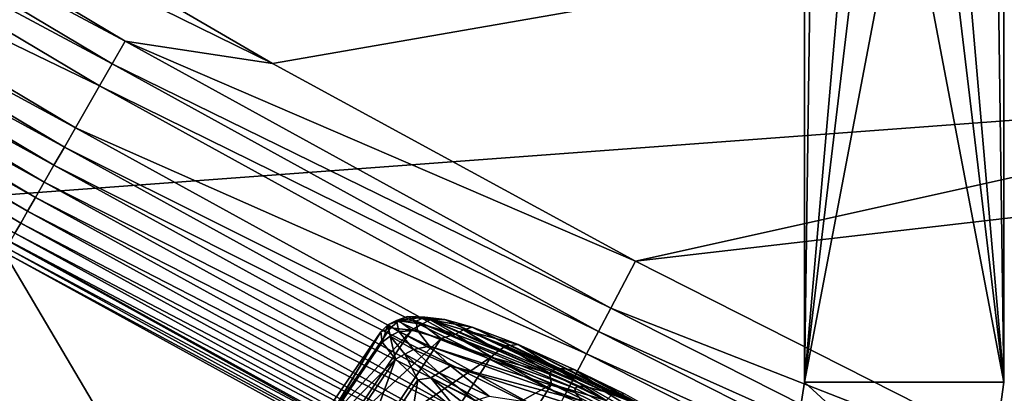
# Model space of a CAD drawing. Header units: metres. Extents: x -1501 to 0, y -1015 to 0.
# Tile 28 of 110: x -945 to -846, y -677 to -639. Entities that reach past the tile are written whole.
import ezdxf

# ---------------------------------------------------------------- set-up
doc = ezdxf.new("R2010")
doc.units = ezdxf.units.M

msp = doc.modelspace()

# ---------------------------------------------------------------- linework, layer by layer
at = {"layer": 'None'}
for points in [[(-344.939697, -543.6875, -403), (-962.287109, -618.693909, -403), (-919.637268, -643.513, -403)], [(-919.637268, -643.513, -403), (-883.227234, -663.339172, -403), (-344.939697, -543.6875, -403)], [(-883.227234, -663.339172, -403), (-367.318054, -603.682251, -403), (-344.939697, -543.6875, -403)], [(-883.227234, -663.339172, -403), (-833.802429, -688.34259, -403), (-367.318054, -603.682251, -403)], [(-352.068939, -612.611084, -406), (-953.535645, -657.19519, -406), (-1009.002441, -623.525391, -406)], [(-934.405334, -641.262634, -402.52005), (-982.141113, -612.802002, -402.52005), (-983.521606, -615.02887, -401.92572)], [(-934.405334, -641.262634, -402.52005), (-919.637268, -643.513, -403), (-982.141113, -612.802002, -402.52005)], [(-919.637268, -643.513, -403), (-962.287109, -618.693909, -403), (-982.141113, -612.802002, -402.52005)], [(-896.670044, -688.680969, -406), (-953.535645, -657.19519, -406), (-352.068939, -612.611084, -406)], [(-365.180939, -642.72583, -406), (-896.670044, -688.680969, -406), (-352.068939, -612.611084, -406)], [(-983.521606, -615.02887, -401.92572), (-984.868896, -617.202148, -401.100159), (-935.707886, -643.536011, -401.92572)], [(-935.707886, -643.536011, -401.92572), (-934.405334, -641.262634, -402.52005), (-983.521606, -615.02887, -401.92572)], [(-984.868896, -617.202148, -401.100159), (-987.416138, -621.310974, -398.780426), (-936.979065, -645.754639, -401.100159)], [(-984.868896, -617.202148, -401.100159), (-936.979065, -645.754639, -401.100159), (-935.707886, -643.536011, -401.92572)], [(-939.382446, -649.949219, -398.780426), (-987.416138, -621.310974, -398.780426), (-988.596924, -623.215698, -397.307617)], [(-987.416138, -621.310974, -398.780426), (-939.382446, -649.949219, -398.780426), (-936.979065, -645.754639, -401.100159)], [(-988.596924, -623.215698, -397.307617), (-989.703491, -625.000671, -395.641296), (-940.496582, -651.893677, -397.307617)], [(-940.496582, -651.893677, -397.307617), (-939.382446, -649.949219, -398.780426), (-988.596924, -623.215698, -397.307617)], [(-989.703491, -625.000671, -395.641296), (-990.726929, -626.651611, -393.793457), (-941.540649, -653.715942, -395.641296)], [(-989.703491, -625.000671, -395.641296), (-941.540649, -653.715942, -395.641296), (-940.496582, -651.893677, -397.307617)], [(-990.726929, -626.651611, -393.793457), (-991.659729, -628.15625, -391.779236), (-942.506348, -655.401306, -393.793457)], [(-990.726929, -626.651611, -393.793457), (-942.506348, -655.401306, -393.793457), (-941.540649, -653.715942, -395.641296)], [(-991.659729, -628.15625, -391.779236), (-992.49469, -629.503113, -389.61441), (-943.386475, -656.937378, -391.779236)], [(-991.659729, -628.15625, -391.779236), (-943.386475, -656.937378, -391.779236), (-942.506348, -655.401306, -393.793457)], [(-944.174255, -658.312378, -389.61441), (-992.49469, -629.503113, -389.61441), (-993.224609, -630.680542, -387.314758)], [(-992.49469, -629.503113, -389.61441), (-944.174255, -658.312378, -389.61441), (-943.386475, -656.937378, -391.779236)], [(-944.862976, -659.514343, -387.314758), (-993.224609, -630.680542, -387.314758), (-993.842834, -631.677795, -384.897552)], [(-944.862976, -659.514343, -387.314758), (-944.174255, -658.312378, -389.61441), (-993.224609, -630.680542, -387.314758)], [(-945.446289, -660.532471, -384.897552), (-944.862976, -659.514343, -387.314758), (-993.842834, -631.677795, -384.897552)], [(-885.714722, -668.052185, -402.52005), (-934.405334, -641.262634, -402.52005), (-935.707886, -643.536011, -401.92572)], [(-885.714722, -668.052185, -402.52005), (-883.227234, -663.339172, -403), (-934.405334, -641.262634, -402.52005)], [(-883.227234, -663.339172, -403), (-919.637268, -643.513, -403), (-934.405334, -641.262634, -402.52005)], [(-935.707886, -643.536011, -401.92572), (-936.979065, -645.754639, -401.100159), (-886.937805, -670.369263, -401.92572)], [(-886.937805, -670.369263, -401.92572), (-885.714722, -668.052185, -402.52005), (-935.707886, -643.536011, -401.92572)], [(-838.549561, -717.892029, -406), (-896.670044, -688.680969, -406), (-365.180939, -642.72583, -406)], [(-936.979065, -645.754639, -401.100159), (-939.382446, -649.949219, -398.780426), (-888.131348, -672.630554, -401.100159)], [(-936.979065, -645.754639, -401.100159), (-888.131348, -672.630554, -401.100159), (-886.937805, -670.369263, -401.92572)], [(-890.388062, -676.905884, -398.780426), (-939.382446, -649.949219, -398.780426), (-940.496582, -651.893677, -397.307617)], [(-939.382446, -649.949219, -398.780426), (-890.388062, -676.905884, -398.780426), (-888.131348, -672.630554, -401.100159)], [(-940.496582, -651.893677, -397.307617), (-941.540649, -653.715942, -395.641296), (-891.434143, -678.887756, -397.307617)], [(-891.434143, -678.887756, -397.307617), (-890.388062, -676.905884, -398.780426), (-940.496582, -651.893677, -397.307617)], [(-941.540649, -653.715942, -395.641296), (-942.506348, -655.401306, -393.793457), (-892.41449, -680.745117, -395.641296)], [(-941.540649, -653.715942, -395.641296), (-892.41449, -680.745117, -395.641296), (-891.434143, -678.887756, -397.307617)], [(-942.506348, -655.401306, -393.793457), (-943.386475, -656.937378, -391.779236), (-893.321228, -682.462891, -393.793457)], [(-942.506348, -655.401306, -393.793457), (-893.321228, -682.462891, -393.793457), (-892.41449, -680.745117, -395.641296)], [(-896.670044, -688.680969, -406), (-977.723938, -698.892883, -63), (-953.535645, -657.19519, -406)], [(-943.386475, -656.937378, -391.779236), (-944.174255, -658.312378, -389.61441), (-894.147644, -684.028564, -391.779236)], [(-943.386475, -656.937378, -391.779236), (-894.147644, -684.028564, -391.779236), (-893.321228, -682.462891, -393.793457)], [(-894.887329, -685.429932, -389.61441), (-944.174255, -658.312378, -389.61441), (-944.862976, -659.514343, -387.314758)], [(-944.174255, -658.312378, -389.61441), (-894.887329, -685.429932, -389.61441), (-894.147644, -684.028564, -391.779236)], [(-895.533997, -686.65509, -387.314758), (-944.862976, -659.514343, -387.314758), (-945.446289, -660.532471, -384.897552)], [(-895.533997, -686.65509, -387.314758), (-894.887329, -685.429932, -389.61441), (-944.862976, -659.514343, -387.314758)], [(-896.526672, -688.535706, -382.385681), (-945.920166, -661.359497, -382.385681), (-946.281006, -661.989258, -379.803467)], [(-896.081726, -687.692749, -384.897552), (-945.446289, -660.532471, -384.897552), (-945.920166, -661.359497, -382.385681)], [(-896.526672, -688.535706, -382.385681), (-896.081726, -687.692749, -384.897552), (-945.920166, -661.359497, -382.385681)], [(-896.081726, -687.692749, -384.897552), (-895.533997, -686.65509, -387.314758), (-945.446289, -660.532471, -384.897552)], [(-946.281006, -661.989258, -379.803467), (-946.530518, -662.412903, -377.175201), (-896.865479, -689.177612, -379.803467)], [(-896.865479, -689.177612, -379.803467), (-896.526672, -688.535706, -382.385681), (-946.281006, -661.989258, -379.803467)], [(-946.530518, -662.412903, -377.175201), (-897.094727, -689.612, -377.175201), (-896.865479, -689.177612, -379.803467)], [(-946.530518, -662.412903, -377.175201), (-945.082764, -714.364563, -60), (-902.407471, -737.109253, -60)], [(-946.530518, -662.412903, -377.175201), (-902.407471, -737.109253, -60), (-897.094727, -689.612, -377.175201)], [(-833.802429, -688.34259, -403), (-883.227234, -663.339172, -403), (-885.714722, -668.052185, -402.52005)], [(-836.125061, -693.138428, -402.52005), (-885.714722, -668.052185, -402.52005), (-886.937805, -670.369263, -401.92572)], [(-836.125061, -693.138428, -402.52005), (-833.802429, -688.34259, -403), (-885.714722, -668.052185, -402.52005)], [(-886.937805, -670.369263, -401.92572), (-888.131348, -672.630554, -401.100159), (-837.267151, -695.496521, -401.92572)], [(-837.267151, -695.496521, -401.92572), (-836.125061, -693.138428, -402.52005), (-886.937805, -670.369263, -401.92572)], [(-888.131348, -672.630554, -401.100159), (-890.388062, -676.905884, -398.780426), (-838.381714, -697.797791, -401.100159)], [(-888.131348, -672.630554, -401.100159), (-838.381714, -697.797791, -401.100159), (-837.267151, -695.496521, -401.92572)]]:
    msp.add_3dface(points, dxfattribs=at)
at = {"layer": 'None01'}
for points in [[(-866.291931, -79.783813, -410), (-866.291931, -675.469116, -410), (-861.290222, -313.000092, -410)], [(-866.291931, -79.783813, -410), (-866.291931, -79.783813, -430), (-866.291931, -675.469116, -410)], [(-866.291931, -79.783813, -430), (-866.291931, -675.469116, -430), (-866.291931, -675.469116, -410)], [(-866.291931, -79.783813, -430), (-861.290222, -313.000092, -430), (-866.291931, -675.469116, -430)], [(-846.291931, -79.783813, -410), (-851.290222, -313.000092, -410), (-846.291931, -675.469116, -410)], [(-846.291931, -675.469116, -430), (-851.290222, -313.000092, -430), (-846.291931, -79.783813, -430)], [(-846.291931, -79.783813, -410), (-846.291931, -675.469116, -410), (-846.291931, -79.783813, -430)], [(-846.291931, -675.469116, -410), (-846.291931, -675.469116, -430), (-846.291931, -79.783813, -430)], [(-1404.711548, -104.637085, -410), (-953.507996, -712.491272, -410), (-937.769287, -700.150574, -410)], [(-937.769287, -700.150574, -410), (-937.769287, -700.150574, -430), (-1404.711548, -104.637085, -410)], [(-937.769287, -700.150574, -430), (-1404.711548, -104.637085, -430), (-1404.711548, -104.637085, -410)], [(-1404.711548, -104.637085, -430), (-937.769287, -700.150574, -430), (-953.507996, -712.491272, -430)], [(-861.290222, -313.000092, -410), (-866.291931, -675.469116, -410), (-861.290222, -618.000122, -410)], [(-861.290222, -313.000092, -430), (-861.290222, -618.000122, -430), (-866.291931, -675.469116, -430)], [(-851.290222, -313.000092, -410), (-851.290222, -618.000122, -410), (-846.291931, -675.469116, -410)], [(-851.290222, -618.000122, -430), (-851.290222, -313.000092, -430), (-846.291931, -675.469116, -430)], [(-866.291931, -675.469116, -410), (-859.825745, -621.535645, -410), (-861.290222, -618.000122, -410)], [(-866.291931, -675.469116, -430), (-861.290222, -618.000122, -430), (-859.825745, -621.535645, -430)], [(-846.291931, -675.469116, -410), (-851.290222, -618.000122, -410), (-852.754639, -621.535645, -410)], [(-852.754639, -621.535645, -430), (-851.290222, -618.000122, -430), (-846.291931, -675.469116, -430)], [(-856.290222, -623.000122, -410), (-859.825745, -621.535645, -410), (-866.291931, -675.469116, -410)], [(-859.825745, -621.535645, -430), (-856.290222, -623.000122, -430), (-866.291931, -675.469116, -430)], [(-846.291931, -675.469116, -410), (-852.754639, -621.535645, -410), (-856.290222, -623.000122, -410)], [(-846.291931, -675.469116, -430), (-856.290222, -623.000122, -430), (-852.754639, -621.535645, -430)], [(-866.291931, -675.469116, -410), (-846.291931, -675.469116, -410), (-856.290222, -623.000122, -410)], [(-866.291931, -675.469116, -430), (-856.290222, -623.000122, -430), (-846.291931, -675.469116, -430)], [(-868.19342, -687.655396, -410), (-848.549316, -691.772339, -410), (-866.291931, -675.469116, -410)], [(-868.19342, -687.655396, -410), (-866.291931, -675.469116, -410), (-868.19342, -687.655396, -430)], [(-866.291931, -675.469116, -410), (-866.291931, -675.469116, -430), (-868.19342, -687.655396, -430)], [(-868.19342, -687.655396, -430), (-866.291931, -675.469116, -430), (-848.549316, -691.772339, -430)], [(-848.549316, -691.772339, -410), (-846.291931, -675.469116, -410), (-866.291931, -675.469116, -410)], [(-848.549316, -691.772339, -430), (-866.291931, -675.469116, -430), (-846.291931, -675.469116, -430)], [(-846.291931, -675.469116, -410), (-848.549316, -691.772339, -410), (-846.291931, -675.469116, -430)], [(-848.549316, -691.772339, -410), (-848.549316, -691.772339, -430), (-846.291931, -675.469116, -430)]]:
    msp.add_3dface(points, dxfattribs=at)
at = {"layer": 'None01234'}
for points in [[(-906.972656, -669.317871, -326.741699), (-908.065674, -669.713989, -319.561188), (-907.183289, -669.26825, -319.460297)], [(-907.183289, -669.26825, -319.460297), (-908.065674, -669.713989, -319.561188), (-906.95929, -670.391296, -312.387299)], [(-906.106628, -668.878052, -326.533325), (-907.183289, -669.26825, -319.460297), (-904.351318, -668.94574, -325.570313)], [(-906.106628, -668.878052, -326.533325), (-906.972656, -669.317871, -326.741699), (-907.183289, -669.26825, -319.460297)], [(-904.351318, -668.94574, -325.570313), (-907.183289, -669.26825, -319.460297), (-905.227356, -669.328918, -319.348907)], [(-907.183289, -669.26825, -319.460297), (-905.101318, -670.276794, -313.127502), (-905.227356, -669.328918, -319.348907)], [(-906.95929, -670.391296, -312.387299), (-905.101318, -670.276794, -313.127502), (-907.183289, -669.26825, -319.460297)], [(-904.660767, -669.647339, -333.64743), (-906.972656, -669.317871, -326.741699), (-906.106628, -668.878052, -326.533325)], [(-903.829346, -669.202576, -333.335663), (-906.106628, -668.878052, -326.533325), (-902.361816, -669.169983, -331.933563)], [(-902.361816, -669.169983, -331.933563), (-906.106628, -668.878052, -326.533325), (-904.351318, -668.94574, -325.570313)], [(-903.829346, -669.202576, -333.335663), (-904.660767, -669.647339, -333.64743), (-906.106628, -668.878052, -326.533325)], [(-904.351318, -668.94574, -325.570313), (-905.227356, -669.328918, -319.348907), (-888.866211, -675.862366, -322.228302)], [(-901.273987, -670.659912, -340.003632), (-904.660767, -669.647339, -333.64743), (-903.829346, -669.202576, -333.335663)], [(-902.361816, -669.169983, -331.933563), (-904.351318, -668.94574, -325.570313), (-887.868469, -675.974792, -325.419434)], [(-904.351318, -668.94574, -325.570313), (-888.866211, -675.862366, -322.228302), (-887.868469, -675.974792, -325.419434)], [(-899.616821, -669.946594, -337.398041), (-903.829346, -669.202576, -333.335663), (-902.361816, -669.169983, -331.933563)], [(-900.493286, -670.199951, -339.59668), (-903.829346, -669.202576, -333.335663), (-899.616821, -669.946594, -337.398041)], [(-900.493286, -670.199951, -339.59668), (-901.273987, -670.659912, -340.003632), (-903.829346, -669.202576, -333.335663)], [(-899.616821, -669.946594, -337.398041), (-902.361816, -669.169983, -331.933563), (-886.286987, -676.433105, -328.490265)], [(-902.361816, -669.169983, -331.933563), (-887.868469, -675.974792, -325.419434), (-886.286987, -676.433105, -328.490265)], [(-905.675415, -670.252747, -333.188538), (-914.358826, -679.587708, -327.96347), (-907.811218, -670.012024, -326.35733)], [(-914.358826, -679.587708, -327.96347), (-908.751648, -670.423401, -319.678406), (-907.811218, -670.012024, -326.35733)], [(-912.164124, -679.835083, -334.983215), (-914.358826, -679.587708, -327.96347), (-905.675415, -670.252747, -333.188538)], [(-902.729675, -671.08606, -339.052948), (-912.164124, -679.835083, -334.983215), (-905.675415, -670.252747, -333.188538)], [(-907.811218, -670.012024, -326.35733), (-908.751648, -670.423401, -319.678406), (-908.065674, -669.713989, -319.561188)], [(-908.065674, -669.713989, -319.561188), (-908.751648, -670.423401, -319.678406), (-908.616333, -671.440918, -312.999481)], [(-908.065674, -669.713989, -319.561188), (-908.616333, -671.440918, -312.999481), (-907.838318, -670.854126, -312.380646)], [(-906.972656, -669.317871, -326.741699), (-907.811218, -670.012024, -326.35733), (-908.065674, -669.713989, -319.561188)], [(-908.065674, -669.713989, -319.561188), (-907.838318, -670.854126, -312.380646), (-906.95929, -670.391296, -312.387299)], [(-905.675415, -670.252747, -333.188538), (-907.811218, -670.012024, -326.35733), (-906.972656, -669.317871, -326.741699)], [(-904.660767, -669.647339, -333.64743), (-905.675415, -670.252747, -333.188538), (-906.972656, -669.317871, -326.741699)], [(-903.878967, -671.862366, -306.764252), (-905.101318, -670.276794, -313.127502), (-906.95929, -670.391296, -312.387299)], [(-902.729675, -671.08606, -339.052948), (-905.675415, -670.252747, -333.188538), (-904.660767, -669.647339, -333.64743)], [(-905.227356, -669.328918, -319.348907), (-889.305481, -676.054504, -319.108643), (-888.866211, -675.862366, -322.228302)], [(-905.227356, -669.328918, -319.348907), (-905.101318, -670.276794, -313.127502), (-889.305481, -676.054504, -319.108643)], [(-905.101318, -670.276794, -313.127502), (-889.242249, -676.529785, -315.988983), (-889.305481, -676.054504, -319.108643)], [(-905.101318, -670.276794, -313.127502), (-903.878967, -671.862366, -306.764252), (-889.242249, -676.529785, -315.988983)], [(-901.273987, -670.659912, -340.003632), (-902.729675, -671.08606, -339.052948), (-904.660767, -669.647339, -333.64743)], [(-896.956299, -672.313171, -345.535522), (-901.273987, -670.659912, -340.003632), (-900.493286, -670.199951, -339.59668)], [(-894.980469, -671.695618, -343.524475), (-900.493286, -670.199951, -339.59668), (-899.616821, -669.946594, -337.398041)], [(-896.240173, -671.828491, -345.045746), (-900.493286, -670.199951, -339.59668), (-894.980469, -671.695618, -343.524475)], [(-896.956299, -672.313171, -345.535522), (-900.493286, -670.199951, -339.59668), (-896.240173, -671.828491, -345.045746)], [(-894.980469, -671.695618, -343.524475), (-899.616821, -669.946594, -337.398041), (-884.167114, -677.241272, -331.231598)], [(-899.616821, -669.946594, -337.398041), (-886.286987, -676.433105, -328.490265), (-884.167114, -677.241272, -331.231598)], [(-914.358826, -679.587708, -327.96347), (-915.325256, -680.010437, -321.100189), (-908.751648, -670.423401, -319.678406)], [(-915.325256, -680.010437, -321.100189), (-915.186218, -681.056091, -314.236908), (-908.751648, -670.423401, -319.678406)], [(-908.751648, -670.423401, -319.678406), (-915.186218, -681.056091, -314.236908), (-908.616333, -671.440918, -312.999481)], [(-909.137512, -680.691284, -341.008759), (-912.164124, -679.835083, -334.983215), (-902.729675, -671.08606, -339.052948)], [(-897.751221, -672.964111, -345.631836), (-909.137512, -680.691284, -341.008759), (-902.729675, -671.08606, -339.052948)], [(-908.616333, -671.440918, -312.999481), (-907.304077, -673.143127, -306.168274), (-907.838318, -670.854126, -312.380646)], [(-906.95929, -670.391296, -312.387299), (-907.838318, -670.854126, -312.380646), (-905.502075, -672.171082, -305.584961)], [(-907.838318, -670.854126, -312.380646), (-907.304077, -673.143127, -306.168274), (-906.358887, -672.661011, -305.474915)], [(-907.838318, -670.854126, -312.380646), (-906.358887, -672.661011, -305.474915), (-905.502075, -672.171082, -305.584961)], [(-905.502075, -672.171082, -305.584961), (-903.878967, -671.862366, -306.764252), (-906.95929, -670.391296, -312.387299)], [(-897.751221, -672.964111, -345.631836), (-902.729675, -671.08606, -339.052948), (-901.273987, -670.659912, -340.003632)], [(-896.956299, -672.313171, -345.535522), (-897.751221, -672.964111, -345.631836), (-901.273987, -670.659912, -340.003632)], [(-915.186218, -681.056091, -314.236908), (-907.304077, -673.143127, -306.168274), (-908.616333, -671.440918, -312.999481)], [(-905.502075, -672.171082, -305.584961), (-906.358887, -672.661011, -305.474915), (-902.920715, -674.507996, -299.323914)], [(-901.792664, -673.808044, -301.299744), (-903.878967, -671.862366, -306.764252), (-905.502075, -672.171082, -305.584961)], [(-902.920715, -674.507996, -299.323914), (-901.792664, -673.808044, -301.299744), (-905.502075, -672.171082, -305.584961)], [(-903.878967, -671.862366, -306.764252), (-888.629272, -677.324951, -312.797852), (-889.242249, -676.529785, -315.988983)], [(-903.878967, -671.862366, -306.764252), (-901.792664, -673.808044, -301.299744), (-888.629272, -677.324951, -312.797852)], [(-891.859924, -674.555115, -350.003632), (-896.956299, -672.313171, -345.535522), (-896.240173, -671.828491, -345.045746)], [(-891.220154, -674.036865, -349.44696), (-896.240173, -671.828491, -345.045746), (-894.980469, -671.695618, -343.524475)], [(-891.859924, -674.555115, -350.003632), (-896.240173, -671.828491, -345.045746), (-891.220154, -674.036865, -349.44696)], [(-891.220154, -674.036865, -349.44696), (-894.980469, -671.695618, -343.524475), (-889.309937, -674.205688, -348.385864)], [(-889.309937, -674.205688, -348.385864), (-894.980469, -671.695618, -343.524475), (-881.626648, -678.358887, -333.458466)], [(-894.980469, -671.695618, -343.524475), (-884.167114, -677.241272, -331.231598), (-881.626648, -678.358887, -333.458466)], [(-915.186218, -681.056091, -314.236908), (-913.837769, -682.805237, -307.217163), (-907.304077, -673.143127, -306.168274)], [(-913.837769, -682.805237, -307.217163), (-911.537537, -684.950562, -301.191589), (-907.304077, -673.143127, -306.168274)], [(-907.304077, -673.143127, -306.168274), (-911.537537, -684.950562, -301.191589), (-905.065308, -675.23114, -300.303864)], [(-904.021179, -682.621277, -347.769958), (-909.137512, -680.691284, -341.008759), (-897.751221, -672.964111, -345.631836)], [(-907.304077, -673.143127, -306.168274), (-905.065308, -675.23114, -300.303864), (-906.358887, -672.661011, -305.474915)], [(-906.358887, -672.661011, -305.474915), (-905.065308, -675.23114, -300.303864), (-903.738342, -675.033386, -299.118713)], [(-906.358887, -672.661011, -305.474915), (-903.738342, -675.033386, -299.118713), (-902.920715, -674.507996, -299.323914)], [(-891.661926, -675.659607, -350.851929), (-904.021179, -682.621277, -347.769958), (-897.751221, -672.964111, -345.631836)], [(-897.751221, -672.964111, -345.631836), (-896.956299, -672.313171, -345.535522), (-891.859924, -674.555115, -350.003632)], [(-891.661926, -675.659607, -350.851929), (-897.751221, -672.964111, -345.631836), (-891.859924, -674.555115, -350.003632)], [(-897.894836, -676.867798, -295.17334), (-901.792664, -673.808044, -301.299744), (-902.920715, -674.507996, -299.323914)], [(-901.792664, -673.808044, -301.299744), (-887.417969, -678.440247, -309.72702), (-888.629272, -677.324951, -312.797852)], [(-901.792664, -673.808044, -301.299744), (-897.894836, -676.867798, -295.17334), (-887.417969, -678.440247, -309.72702)], [(-886.166687, -677.299316, -353.294403), (-891.859924, -674.555115, -350.003632), (-891.220154, -674.036865, -349.44696)], [(-886.166687, -677.299316, -353.294403), (-891.220154, -674.036865, -349.44696), (-885.612183, -676.73999, -352.688446)], [(-885.612183, -676.73999, -352.688446), (-891.220154, -674.036865, -349.44696), (-889.309937, -674.205688, -348.385864)], [(-885.612183, -676.73999, -352.688446), (-889.309937, -674.205688, -348.385864), (-884.347534, -676.613953, -351.137939)], [(-884.347534, -676.613953, -351.137939), (-889.309937, -674.205688, -348.385864), (-878.835327, -679.70752, -335.049347)], [(-889.309937, -674.205688, -348.385864), (-881.626648, -678.358887, -333.458466), (-878.835327, -679.70752, -335.049347)], [(-905.065308, -675.23114, -300.303864), (-900.879944, -678.516663, -293.724976), (-903.738342, -675.033386, -299.118713)], [(-902.920715, -674.507996, -299.323914), (-903.738342, -675.033386, -299.118713), (-899.324585, -677.302307, -293.874878)], [(-903.738342, -675.033386, -299.118713), (-900.879944, -678.516663, -293.724976), (-900.087524, -677.870178, -293.586853)], [(-899.324585, -677.302307, -293.874878), (-903.738342, -675.033386, -299.118713), (-900.087524, -677.870178, -293.586853)], [(-899.324585, -677.302307, -293.874878), (-897.894836, -676.867798, -295.17334), (-902.920715, -674.507996, -299.323914)], [(-891.661926, -675.659607, -350.851929), (-891.859924, -674.555115, -350.003632), (-886.166687, -677.299316, -353.294403)], [(-911.537537, -684.950562, -301.191589), (-907.236267, -688.327087, -294.43042), (-905.065308, -675.23114, -300.303864)], [(-905.065308, -675.23114, -300.303864), (-907.236267, -688.327087, -294.43042), (-900.879944, -678.516663, -293.724976)], [(-897.763184, -685.391479, -353.134552), (-904.021179, -682.621277, -347.769958), (-891.661926, -675.659607, -350.851929)], [(-886.336365, -678.244141, -353.805176), (-897.763184, -685.391479, -353.134552), (-891.661926, -675.659607, -350.851929)], [(-886.336365, -678.244141, -353.805176), (-891.661926, -675.659607, -350.851929), (-886.166687, -677.299316, -353.294403)], [(-888.866211, -675.862366, -322.228302), (-889.305481, -676.054504, -319.108643), (-873.935974, -683.964661, -319.028412)], [(-889.305481, -676.054504, -319.108643), (-889.242249, -676.529785, -315.988983), (-873.935974, -683.964661, -319.028412)], [(-887.868469, -675.974792, -325.419434), (-888.866211, -675.862366, -322.228302), (-873.935974, -683.964661, -319.028412)], [(-886.286987, -676.433105, -328.490265), (-887.868469, -675.974792, -325.419434), (-873.935974, -683.964661, -319.028412)], [(-889.242249, -676.529785, -315.988983), (-888.629272, -677.324951, -312.797852), (-873.935974, -683.964661, -319.028412)], [(-884.167114, -677.241272, -331.231598), (-886.286987, -676.433105, -328.490265), (-873.935974, -683.964661, -319.028412)]]:
    msp.add_3dface(points, dxfattribs=at)

doc.saveas('drawing.dxf')
